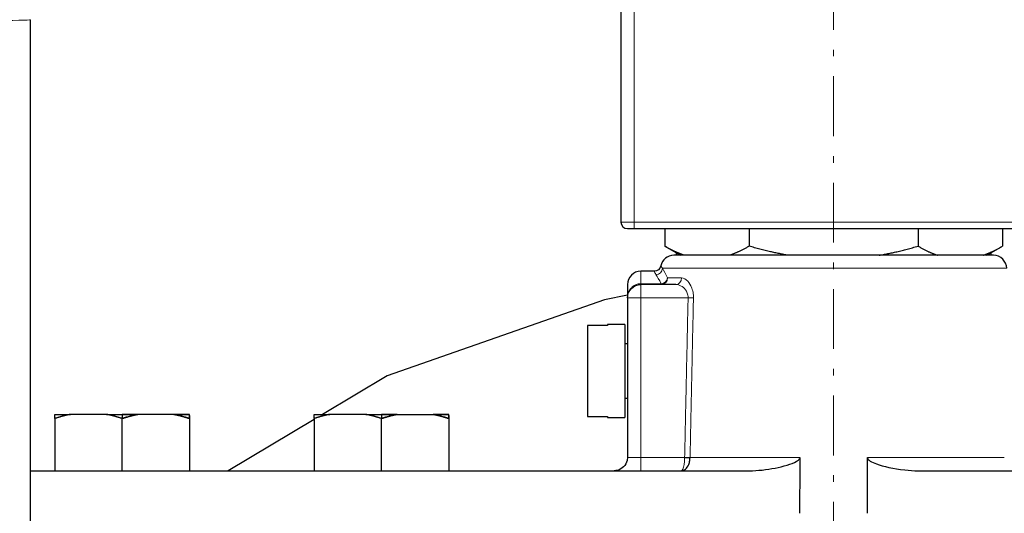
# Model space of a CAD drawing. Header units: millimetres. Extents: x 18 to 610, y -123 to 280.
# Tile 47 of 81: x 88 to 162, y 180 to 218. Entities that reach past the tile are written whole.
import ezdxf

# ---------------------------------------------------------------- set-up
doc = ezdxf.new("R2010")
doc.units = ezdxf.units.MM
doc.linetypes.add('CENTER', pattern=[8, 4.5, -1.5, 0.5, -1.5])
doc.linetypes.add('SOLID', pattern=[0])
doc.styles.add('Arial', font='Arial.ttf', dxfattribs={"height": 7})
doc.dimstyles.get("Standard").update_dxf_attribs({"dimtxt": 5, "dimasz": 5, "dimexe": 0.18, "dimexo": 0.0625, "dimgap": 0.09, "dimtad": 0, "dimtih": 1, "dimtoh": 1, "dimdec": 4, "dimzin": 0, "dimdsep": 46, "dimtxsty": 'Arial', "dimcen": 0.09, "dimadec": 0, "dimazin": 0, "dimtfac": 1, "dimtdec": 4, "dimtofl": 0, "dimtmove": 0, "dimatfit": 3, "dimfxl": 0, "dimtolj": 1, "dimtzin": 0, "dimarcsym": 0})

# ---------------------------------------------------------------- blocks, each defined once
blk = doc.blocks.new('*D12')
at = {"color": 0, "lineweight": -2}
for p, q in [((149.453, 262.572), (246.126, 262.572)), ((244.166, 139.972), (244.166, 255.572)), ((196.253, 132.972), (246.126, 132.972))]:
    blk.add_line(p, q, dxfattribs=at)
at = {"color": 0}
for points in [[(245.333, 255.572), (243, 255.572), (244.166, 262.572)], [(243, 139.972), (245.333, 139.972), (244.166, 132.972)]]:
    blk.add_solid(points, dxfattribs=at)
at = {"layer": 'Defpoints', "color": 0}
for p in [(149.453, 262.572), (244.166, 262.572), (196.253, 132.972)]:
    blk.add_point(p, dxfattribs=at)
at = {"color": 0, "lineweight": 9, "insert": (237.093, 189.156), "char_height": 7, "attachment_point": 5, "rotation": 90, "style": 'Arial'}
blk.add_mtext('\\A1;129.6', dxfattribs=at)
blk = doc.blocks.new('BlockOfViews_6')
at = {"linetype": 'SOLID', "lineweight": 30}
for p, q in [((133.453, 242.372, 66.5), (133.453, 202.372, 66.5)), ((89.053, 110.303, 48.943), (89.053, 217.581, 51.097)), ((134.453, 201.872, 67), (164.453, 201.872, 67)), ((136.752, 201.872, 52), (136.752, 200.555, 52)), ((143.103, 201.872, 63), (143.103, 200.555, 63)), ((155.804, 201.872, 63), (155.804, 200.555, 63)), ((162.155, 201.872, 52), (162.155, 200.555, 52)), ((136.752, 200.555, 52), (137.936, 199.872, 52.16)), ((137.604, 200.064, 30.991), (137.604, 199.872, 30.992)), ((160.971, 199.872, 52.16), (162.155, 200.555, 52)), ((161.303, 199.872, 30.992), (161.303, 200.064, 30.991)), ((135.966, 198.672, 52), (134.953, 198.672, 51.995)), ((134.026, 197.047, 55.623), (134.028, 197.05, 55.623)), ((137.587, 197.672, 58.5), (134.953, 197.672, 58.5)), ((133.953, 196.672, 58.5), (133.953, 184.672, 58.5)), ((133.97, 196.842, 55.537), (133.972, 196.863, 55.546)), ((132.453, 194.591, 52.75), (130.953, 194.591, 52.75)), ((133.753, 194.672, 52), (132.453, 194.672, 52)), ((133.953, 193.222, 52), (133.753, 193.222, 52)), ((133.753, 189.122, 52), (133.953, 189.122, 52)), ((90.887, 187.595, 2.925), (90.887, 183.672, 2.925)), ((94.768, 187.912, 5.166), (92.072, 187.912, 3.609)), ((95.953, 187.912, 5.3), (95.953, 187.595, 5.85)), ((95.953, 183.672, 5.85), (95.953, 187.595, 5.85)), ((99.835, 187.912, 3.609), (97.138, 187.912, 5.166)), ((101.02, 187.595, 2.925), (101.02, 183.672, 2.925)), ((110.387, 187.529, 0.116), (103.935, 183.672, 0.252)), ((110.387, 187.595, 44.232), (110.387, 183.672, 44.232)), ((110.621, 187.669, 0.111), (110.618, 187.667, 0.111)), ((114.268, 187.912, 46.473), (111.572, 187.912, 44.916)), ((115.453, 187.912, 46.607), (115.453, 187.595, 47.157)), ((115.453, 183.672, 47.157), (115.453, 187.595, 47.157)), ((116.638, 187.912, 46.473), (119.335, 187.912, 44.916)), ((120.52, 187.595, 44.232), (120.52, 183.672, 44.232)), ((130.953, 187.753, 52.75), (132.453, 187.753, 52.75)), ((132.453, 187.672, 52), (133.753, 187.672, 52))]:
    blk.add_line(p, q, dxfattribs=at)
at = {"color": 196, "linetype": 'SOLID', "lineweight": 9}
for p, q in [((134.453, 202.372, 67.5), (134.453, 242.372, 67.5)), ((164.453, 202.372, 67.5), (134.453, 202.372, 67.5)), ((136.49, 197.735, 55.631), (134.953, 197.735, 55.631)), ((134.953, 184.672, 59.5), (134.953, 196.672, 59.5)), ((134.953, 196.672, 59.5), (138.51, 196.672, 59.5)), ((138.251, 184.672, 59.5), (134.953, 184.672, 59.5))]:
    blk.add_line(p, q, dxfattribs=at)
at = {"color": 6, "linetype": 'CENTER', "lineweight": 9}
blk.add_lwpolyline([(149.453, 261.327), (149.453, 177.86)], dxfattribs=at)
at = {"linetype": 'SOLID', "lineweight": 30}
for points in [[(134.094, 197.182, 55.623), (134.121, 197.235, 55.624), (134.067, 197.135, 55.659)], [(133.953, 196.87, 0), (132.23, 196.532, 0), (115.871, 190.807, 0), (111.028, 187.912, 0.102)], [(133.954, 184.672, 58.543), (133.935, 184.477, 58.544), (133.927, 184.445, 58.5)]]:
    blk.add_polyline3d(points, dxfattribs=at)
at = {"linetype": 'SOLID', "lineweight": 30, "extrusion": (1.18291e-09, -2.26124e-09, 1)}
blk.add_arc((131.113, 217.512, 52.06), 48.059, 90.0716, 179.91968, dxfattribs=at)
at = {"color": 196, "linetype": 'SOLID', "lineweight": 9, "extrusion": (0, 0.999799, 0.02007)}
blk.add_arc((-86.053, 46.72, 218.563), 3, 90, 180, dxfattribs=at)
at = {"linetype": 'SOLID', "lineweight": 30}
for centre, radius, start, end in [((133.953, 202.372, 66.5), 0.5, 180, 270), ((137.444, 198.863, 52), 1.009, 90.43463, 168.02747), ((161.46, 198.861, 52), 1.011, 1.60172, 89.39848), ((134.956, 197.67, 51.995), 1.002, 90.14027, 179.85984)]:
    blk.add_arc(centre, radius, start, end, dxfattribs=at)
at = {"color": 196, "linetype": 'SOLID', "lineweight": 9, "extrusion": (0, -1, 0)}
for centre, radius, start, end in [((134.453, 66.5, -202.372), 1, 90, 180), ((149.453, 52, -198.163), 13.03, 151.28698, 163.36601), ((134.953, 58.5, -196.672), 1, 90, 180), ((149.453, 52, -184.655), 13.266, 101.07018, 144.46736), ((149.453, 52, -184.655), 13.266, 14.60372, 78.92982)]:
    blk.add_arc(centre, radius, start, end, dxfattribs=at)
at = {"color": 196, "linetype": 'SOLID', "lineweight": 9, "extrusion": (-1, 0, 0)}
for centre, radius, start, end in [((-202.372, 67, -134.453), 0.5, 0, 90), ((-191.172, 52, -134.953), 7.5, 151.04499, 180.03678), ((-196.672, 58.5, -134.953), 1, 90, 180), ((-184.672, 60.5, -134.953), 1, 270, 0)]:
    blk.add_arc(centre, radius, start, end, dxfattribs=at)
at = {"linetype": 'SOLID', "lineweight": 30, "extrusion": (0, 1, 0)}
for centre, radius, start, end in [((-134.453, 66.5, 201.872), 0.5, 0, 90), ((-95.953, 0, 187.912), 5.3, 17.07994, 42.92006), ((-95.953, 0, 187.912), 5.3, 17.07994, 42.92006), ((-95.953, 0, 187.912), 5.3, 77.07994, 90), ((-95.953, 0, 187.912), 5.3, 77.07994, 90), ((-95.953, 0, 187.912), 5.3, 90, 102.92006), ((-95.953, 0, 187.912), 5.3, 137.07994, 162.92006), ((-115.453, 41.307, 187.912), 5.3, 17.07994, 42.92006), ((-115.453, 41.307, 187.912), 5.3, 17.07994, 42.92006), ((-115.453, 41.307, 187.912), 5.3, 77.07994, 90), ((-115.453, 41.307, 187.912), 5.3, 77.07994, 90), ((-115.453, 41.307, 187.912), 5.3, 90, 102.92006), ((-115.453, 41.307, 187.912), 5.3, 137.07994, 162.92006), ((-149.453, 0, 183.672), 65.086, 21.79573, 84.40348), ((-149.453, 0, 183.672), 65.086, 95.59652, 179.00688)]:
    blk.add_arc(centre, radius, start, end, dxfattribs=at)
at = {"linetype": 'SOLID', "lineweight": 30, "extrusion": (0, -1, 0)}
for centre, radius, start, end in [((149.453, 52, -199.872), 12.017, 0, 180), ((149.453, 52, -199.872), 12.017, 359.14193, 0), ((95.953, 0, -187.912), 5.3, 77.07994, 90), ((95.953, 0, -187.912), 5.3, 17.07994, 42.92006), ((115.453, 41.307, -187.912), 5.3, 77.07994, 90), ((115.453, 41.307, -187.912), 5.3, 17.07994, 42.92006)]:
    blk.add_arc(centre, radius, start, end, dxfattribs=at)
at = {"linetype": 'SOLID', "lineweight": 30, "extrusion": (0, 0, -1)}
for centre, radius, start, end in [((-135.966, 199.172, -52), 0.5, 191.56476, 269.97099), ((-134.953, 196.672, -58.5), 1, 0, 90), ((-132.953, 184.672, -58.5), 1, 193.11105, 256.04987), ((-132.953, 184.672, -58.5), 1, 190.5002, 191.85722), ((-132.953, 184.672, -58.5), 1, 180, 180.71533), ((-132.953, 184.672, -58.5), 1, 269.58213, 270), ((-132.962, 184.604, -58.5), 0.932, 255.53827, 270.40513), ((-132.953, 184.672, -58.5), 1, 258.17951, 259.01234)]:
    blk.add_arc(centre, radius, start, end, dxfattribs=at)
at = {"color": 196, "linetype": 'SOLID', "lineweight": 9, "extrusion": (0.143946, -0.25669, 0.955714)}
blk.add_arc((215.991, 118.094, 20.216), 0.5, 241.81115, 328.56243, dxfattribs=at)
at = {"color": 196, "linetype": 'SOLID', "lineweight": 9, "extrusion": (0, 1, 0)}
blk.add_arc((-149.453, 52, 198.89), 13.017, 8.83093, 180, dxfattribs=at)
at = {"linetype": 'SOLID', "lineweight": 30, "extrusion": (1, 0, 0)}
for centre, radius, start, end in [((191.172, 52, 133.953), 6.5, 357.56323, 31.08371), ((191.172, 52, 130.953), 3.5, 12.37363, 167.62637), ((191.172, 52, 132.453), 3.5, 0, 12.37363), ((191.172, 52, 133.753), 3.5, 0, 90), ((191.172, 52, 133.753), 3.5, 90, 180), ((191.172, 52, 132.453), 3.5, 167.62637, 180)]:
    blk.add_arc(centre, radius, start, end, dxfattribs=at)
at = {"color": 196, "linetype": 'SOLID', "lineweight": 9, "extrusion": (-1, 3.55271e-15, -6.42115e-15)}
blk.add_arc((-198.172, 55.873, -134.953), 0.5, 331.04498, 0, dxfattribs=at)
at = {"color": 196, "linetype": 'SOLID', "lineweight": 9, "extrusion": (-0.244903, 0.46938, -0.848354)}
blk.add_arc((-212.679, 125.07, 12.191), 0.5, 212.72499, 293.87586, dxfattribs=at)
at = {"color": 196, "linetype": 'SOLID', "lineweight": 9, "extrusion": (1, 0, 0)}
blk.add_arc((198.172, 55.873, 136.49), 0.5, 180, 208.95502, dxfattribs=at)
at = {"color": 196, "linetype": 'SOLID', "lineweight": 9, "extrusion": (-0.286257, 0, -0.958153)}
blk.add_arc((-198.172, -114.784, -92.606), 0.5, 271.00021, 357.21876, dxfattribs=at)
at = {"color": 196, "linetype": 'SOLID', "lineweight": 9, "extrusion": (-0.480423, 0, -0.877037)}
blk.add_arc((-198.172, -92.564, -117.407), 0.5, 271, 0, dxfattribs=at)
at = {"linetype": 'SOLID', "lineweight": 30, "extrusion": (-0.286257, 0, -0.958153)}
blk.add_arc((-198.172, -114.784, -92.606), 0.5, 357.21876, 359.99999, dxfattribs=at)
at = {"color": 196, "linetype": 'SOLID', "lineweight": 9, "extrusion": (0.021617, 0.999766, 0)}
blk.add_arc((-134.226, 60, 199.62), 0.5, 216.1611, 270, dxfattribs=at)
at = {"linetype": 'SOLID', "lineweight": 30, "extrusion": (-0.5, -2.16781e-12, 0.866025)}
for centre in [(-175.66, 83.664, -42.91), (-175.66, 121.205, -16.888)]:
    blk.add_arc(centre, 12.435, 189.82687, 196.30282, dxfattribs=at)
at = {"linetype": 'SOLID', "lineweight": 30, "extrusion": (-0.5, 8.65531e-12, 0.866025)}
for centre in [(-175.66, 82.532, -42.91), (-175.66, 120.073, -16.888)]:
    blk.add_arc(centre, 12.435, 163.69718, 170.17313, dxfattribs=at)
at = {"linetype": 'SOLID', "lineweight": 30, "extrusion": (0.5, -1.09426e-11, 0.866025)}
for centre in [(175.66, -83.664, 53.043), (175.66, -79.898, 98.566)]:
    blk.add_arc(centre, 12.435, 9.82687, 16.30282, dxfattribs=at)
at = {"linetype": 'SOLID', "lineweight": 30, "extrusion": (0.5, -5.62356e-12, 0.866025)}
for centre in [(175.66, -82.532, 53.043), (175.66, -78.767, 98.566)]:
    blk.add_arc(centre, 12.435, 343.69718, 350.17313, dxfattribs=at)
at = {"linetype": 'SOLID', "lineweight": 30, "extrusion": (1, -5.09917e-12, -1.18332e-12)}
for centre in [(175.66, -0.566, 101.02), (175.66, 40.741, 120.52)]:
    blk.add_arc(centre, 12.435, 11.83888, 16.30282, dxfattribs=at)
at = {"linetype": 'SOLID', "lineweight": 30, "extrusion": (-1, 5.09917e-12, 1.18332e-12)}
blk.add_arc((-175.66, 40.741, -110.387), 12.435, 165.33757, 170.17313, dxfattribs=at)
at = {"linetype": 'SOLID', "lineweight": 30, "extrusion": (0, -1, -2.22045e-16)}
blk.add_arc((134.953, 58.5, -184.672), 1, 177.54541, 180, dxfattribs=at)
at = {"color": 196, "linetype": 'SOLID', "lineweight": 9, "extrusion": (0, -1, -2.22045e-16)}
blk.add_arc((134.953, 58.5, -184.672), 1, 90, 177.54541, dxfattribs=at)
at = {"color": 196, "linetype": 'SOLID', "lineweight": 9, "extrusion": (-0.021444, -0.99977, 0)}
blk.add_arc((134.259, 60, -187.594), 0.5, 270, 324.47353, dxfattribs=at)
at = {"color": 196, "linetype": 'SOLID', "lineweight": 9, "extrusion": (-0.008982, -0.999807, 0.017452)}
blk.add_arc((136.587, 63.235, -184.822), 0.5, 270.00898, 324.46736, dxfattribs=at)
at = {"linetype": 'SOLID', "lineweight": 30}
for points, weights in [([(138.218, 199.872, 54.539), (137.521, 200.111, 53.332), (136.752, 200.555, 52)], [1.03221008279, 1.03568135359, 1.02393272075]), ([(143.103, 200.555, 63), (142.334, 200.111, 61.668), (141.636, 199.872, 60.46)], [1.02393272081, 1.03568135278, 1.03221008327]), ([(146.035, 199.872, 63), (144.64, 200.111, 63), (143.103, 200.555, 63)], [1.03221008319, 1.03568135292, 1.02393272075]), ([(152.872, 199.872, 63), (154.267, 200.111, 63), (155.804, 200.555, 63)], [1.03221008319, 1.03568135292, 1.02393272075]), ([(155.804, 200.555, 63), (156.573, 200.111, 61.668), (157.27, 199.872, 60.46)], [1.02393272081, 1.03568135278, 1.03221008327]), ([(160.689, 199.872, 54.539), (161.386, 200.111, 53.332), (162.155, 200.555, 52)], [1.03221008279, 1.03568135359, 1.02393272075])]:
    blk.add_rational_spline(points, weights, degree=2, dxfattribs=at)
at = {"color": 196, "linetype": 'SOLID', "lineweight": 9}
for points, knots in [([(135.966, 198.672, 52), (135.966, 198.672, 52.213), (135.97, 198.663, 52.426), (135.994, 198.607, 53.08), (136.028, 198.53, 53.521), (136.097, 198.415, 53.945)], [-2.101914, -2.101914, -2.101914, -2.101914, -1.422382, -1.422382, 0, 0, 0, 0]), ([(136.591, 198.89, 53.998), (136.524, 198.971, 53.562), (136.487, 199.026, 53.11), (136.461, 199.066, 52.437), (136.456, 199.072, 52.219), (136.456, 199.072, 52)], [0, 0, 0, 0, 1.422382, 1.422382, 2.101914, 2.101914, 2.101914, 2.101914]), ([(134.953, 197.735, 55.631), (134.864, 197.735, 55.631), (134.773, 197.722, 55.629), (134.601, 197.672, 55.621), (134.521, 197.636, 55.615), (134.399, 197.56, 55.603), (134.354, 197.527, 55.598), (134.287, 197.468, 55.589), (134.263, 197.444, 55.585), (134.216, 197.393, 55.577), (134.193, 197.366, 55.573), (134.139, 197.294, 55.561), (134.109, 197.247, 55.554), (134.041, 197.119, 55.534), (134.009, 197.035, 55.521), (133.966, 196.861, 55.493), (133.954, 196.772, 55.48), (133.953, 196.679, 55.465), (133.953, 196.676, 55.465), (133.953, 196.672, 55.464)], [0, 0, 0, 0, 0.404251, 0.404251, 0.796251, 0.796251, 1.041252, 1.041252, 1.194377, 1.194377, 1.347502, 1.347502, 1.592503, 1.592503, 1.984503, 1.984503, 2.373549, 2.373549, 2.388754, 2.388754, 2.388754, 2.388754]), ([(138.913, 196.663, 59.705), (138.916, 196.765, 59.705), (138.91, 196.867, 59.695), (138.879, 197.125, 59.644), (138.842, 197.274, 59.588), (138.713, 197.624, 59.395), (138.605, 197.797, 59.231), (138.339, 198.081, 58.809), (138.178, 198.163, 58.537), (138.026, 198.163, 58.26)], [0, 0, 0, 0, 0.303549, 0.303549, 0.789227, 0.789227, 1.566313, 1.566313, 2.550815, 2.550815, 2.550815, 2.550815]), ([(137.587, 197.672, 58.5), (137.745, 197.672, 58.692), (137.913, 197.617, 58.88), (138.189, 197.428, 59.172), (138.301, 197.312, 59.286), (138.435, 197.079, 59.419), (138.473, 196.98, 59.458), (138.507, 196.808, 59.493), (138.512, 196.74, 59.5), (138.51, 196.672, 59.5)], [-2.550815, -2.550815, -2.550815, -2.550815, -1.566313, -1.566313, -0.789227, -0.789227, -0.303549, -0.303549, 0, 0, 0, 0]), ([(138.51, 196.672, 59.5), (138.495, 195.995, 59.5), (138.481, 195.318, 59.5), (138.452, 193.985, 59.5), (138.438, 193.329, 59.5), (138.415, 192.262, 59.5), (138.406, 191.852, 59.5), (138.391, 191.185, 59.5), (138.386, 190.929, 59.5), (138.375, 190.416, 59.5), (138.369, 190.159, 59.5), (138.355, 189.493, 59.5), (138.346, 189.082, 59.5), (138.323, 188.016, 59.5), (138.309, 187.359, 59.5), (138.28, 186.026, 59.5), (138.266, 185.349, 59.5), (138.251, 184.672, 59.5)], [0, 0, 0, 0, 2.03124, 2.03124, 4.000927, 4.000927, 5.231982, 5.231982, 6.001391, 6.001391, 6.7708, 6.7708, 8.001855, 8.001855, 9.971542, 9.971542, 12.002782, 12.002782, 12.002782, 12.002782]), ([(138.658, 184.663, 59.709), (138.673, 185.34, 59.709), (138.687, 186.017, 59.709), (138.715, 187.351, 59.708), (138.729, 188.007, 59.708), (138.752, 189.074, 59.708), (138.76, 189.484, 59.708), (138.775, 190.151, 59.707), (138.78, 190.407, 59.707), (138.791, 190.92, 59.707), (138.796, 191.176, 59.707), (138.811, 191.843, 59.707), (138.819, 192.253, 59.707), (138.842, 193.32, 59.706), (138.856, 193.976, 59.706), (138.884, 195.31, 59.705), (138.899, 195.986, 59.705), (138.913, 196.663, 59.705)], [-12.002782, -12.002782, -12.002782, -12.002782, -9.971542, -9.971542, -8.001855, -8.001855, -6.7708, -6.7708, -6.001391, -6.001391, -5.231982, -5.231982, -4.000927, -4.000927, -2.03124, -2.03124, 0, 0, 0, 0]), ([(138.251, 184.655, 59.5), (138.251, 184.584, 59.501), (138.249, 184.514, 59.51), (138.238, 184.336, 59.552), (138.227, 184.232, 59.595), (138.188, 183.992, 59.746), (138.155, 183.874, 59.875), (138.082, 183.717, 60.163), (138.042, 183.675, 60.321), (138, 183.672, 60.487), (137.998, 183.672, 60.493), (137.997, 183.672, 60.5)], [-0.8103828, -0.8103828, -0.8103828, -0.8103828, -0.7050726, -0.7050726, -0.5365764, -0.5365764, -0.2669823, -0.2669823, 0, 0, 0.0110365, 0.0110365, 0.0110365, 0.0110365]), ([(138.251, 184.672, 59.5), (138.251, 184.671, 59.5), (138.251, 184.671, 59.5), (138.251, 184.669, 59.5), (138.251, 184.667, 59.5), (138.251, 184.664, 59.5), (138.251, 184.662, 59.5), (138.251, 184.659, 59.5), (138.251, 184.657, 59.5), (138.251, 184.655, 59.5)], [0, 0, 0, 0, 0.001118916, 0.001118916, 0.002909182, 0.002909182, 0.005773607, 0.005773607, 0.008727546, 0.008727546, 0.008727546, 0.008727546]), ([(138.658, 184.655, 59.71), (138.658, 184.656, 59.71), (138.658, 184.657, 59.709), (138.658, 184.659, 59.709), (138.658, 184.66, 59.709), (138.658, 184.661, 59.709), (138.658, 184.662, 59.709), (138.658, 184.663, 59.709), (138.658, 184.663, 59.709), (138.658, 184.663, 59.709)], [-0.008727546, -0.008727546, -0.008727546, -0.008727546, -0.005773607, -0.005773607, -0.002909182, -0.002909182, -0.001118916, -0.001118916, 0, 0, 0, 0])]:
    blk.add_open_spline(points, degree=3, knots=knots, dxfattribs=at)
at = {"linetype": 'SOLID', "lineweight": 30}
for points in [[(136.079, 198.446, 50.172), (136.079, 198.446, 50.172), (136.079, 198.446, 50.173), (136.079, 198.446, 50.173)], [(146.906, 184.655, 65.019), (146.906, 184.327, 65.024), (146.905, 184, 65.03), (146.904, 183.672, 65.036)], [(152.003, 183.672, 65.036), (152.002, 184, 65.03), (152.001, 184.327, 65.024), (152.001, 184.655, 65.019)], [(146.904, 183.672, 65.036), (146.902, 182.632, 65.054), (146.9, 181.561, 65.073), (146.898, 180.472, 65.092)], [(152.009, 180.472, 65.092), (152.007, 181.561, 65.073), (152.005, 182.632, 65.054), (152.003, 183.672, 65.036)]]:
    blk.add_open_spline(points, degree=3, dxfattribs=at)
at = {"color": 196, "linetype": 'SOLID', "lineweight": 9}
for points in [[(136.969, 198.163, 55.73), (136.813, 198.475, 55.188), (136.682, 198.72, 54.606), (136.591, 198.89, 53.998)], [(136.097, 198.415, 53.945), (136.192, 198.256, 54.537), (136.328, 198.026, 55.104), (136.49, 197.735, 55.631)]]:
    blk.add_open_spline(points, degree=3, dxfattribs=at)
at = {"linetype": 'SOLID', "lineweight": 30}
for points, knots in [([(92.072, 187.912, 3.609), (92.051, 187.908, 3.597), (92.03, 187.904, 3.585), (91.988, 187.895, 3.561), (91.967, 187.891, 3.548), (91.925, 187.882, 3.524), (91.904, 187.877, 3.512), (91.862, 187.868, 3.488), (91.841, 187.863, 3.476), (91.799, 187.854, 3.452), (91.778, 187.849, 3.44), (91.737, 187.839, 3.416), (91.716, 187.834, 3.403), (91.674, 187.824, 3.379), (91.653, 187.819, 3.367), (91.611, 187.808, 3.343), (91.591, 187.803, 3.331), (91.549, 187.792, 3.307), (91.528, 187.787, 3.295), (91.486, 187.776, 3.271), (91.466, 187.77, 3.259), (91.424, 187.759, 3.235), (91.403, 187.753, 3.223), (91.362, 187.741, 3.199), (91.341, 187.735, 3.187), (91.3, 187.723, 3.163), (91.279, 187.717, 3.151), (91.238, 187.705, 3.127), (91.217, 187.699, 3.115), (91.175, 187.686, 3.092), (91.155, 187.68, 3.08), (91.114, 187.667, 3.056), (91.093, 187.661, 3.044), (91.052, 187.648, 3.02), (91.031, 187.642, 3.008), (90.99, 187.628, 2.984), (90.969, 187.622, 2.972), (90.928, 187.608, 2.949), (90.908, 187.601, 2.937), (90.887, 187.595, 2.925)], [0, 0, 0, 0, 0.0280135, 0.0280135, 0.056027, 0.056027, 0.0840405, 0.0840405, 0.112054, 0.112054, 0.1400675, 0.1400675, 0.1680811, 0.1680811, 0.1960946, 0.1960946, 0.2241081, 0.2241081, 0.2521216, 0.2521216, 0.2801351, 0.2801351, 0.3081486, 0.3081486, 0.3361621, 0.3361621, 0.3641756, 0.3641756, 0.3921891, 0.3921891, 0.4202026, 0.4202026, 0.4482162, 0.4482162, 0.4762297, 0.4762297, 0.5042432, 0.5042432, 0.5322567, 0.5322567, 0.5322567, 0.5322567]), ([(90.887, 187.595, 2.925), (90.887, 187.601, 2.901), (90.887, 187.608, 2.878), (90.887, 187.622, 2.83), (90.887, 187.628, 2.806), (90.887, 187.642, 2.759), (90.887, 187.648, 2.735), (90.887, 187.661, 2.687), (90.887, 187.667, 2.664), (90.887, 187.68, 2.616), (90.887, 187.686, 2.592), (90.887, 187.699, 2.544), (90.887, 187.705, 2.52), (90.887, 187.717, 2.473), (90.887, 187.723, 2.449), (90.887, 187.735, 2.401), (90.887, 187.741, 2.377), (90.887, 187.753, 2.329), (90.887, 187.759, 2.305), (90.887, 187.77, 2.257), (90.887, 187.776, 2.233), (90.887, 187.787, 2.185), (90.887, 187.792, 2.161), (90.887, 187.803, 2.113), (90.887, 187.808, 2.089), (90.887, 187.819, 2.041), (90.887, 187.824, 2.016), (90.887, 187.834, 1.968), (90.887, 187.839, 1.944), (90.887, 187.849, 1.896), (90.887, 187.854, 1.872), (90.887, 187.863, 1.823), (90.887, 187.868, 1.799), (90.887, 187.877, 1.751), (90.887, 187.882, 1.727), (90.887, 187.891, 1.678), (90.887, 187.895, 1.654), (90.887, 187.904, 1.605), (90.887, 187.908, 1.581), (90.887, 187.912, 1.557)], [0, 0, 0, 0, 0.0423631, 0.0423631, 0.0847261, 0.0847261, 0.1270892, 0.1270892, 0.1694523, 0.1694523, 0.2118154, 0.2118154, 0.2541784, 0.2541784, 0.2965415, 0.2965415, 0.3389046, 0.3389046, 0.3812676, 0.3812676, 0.4236307, 0.4236307, 0.4659938, 0.4659938, 0.5083568, 0.5083568, 0.5507199, 0.5507199, 0.593083, 0.593083, 0.6354461, 0.6354461, 0.6778091, 0.6778091, 0.7201722, 0.7201722, 0.7625353, 0.7625353, 0.8048983, 0.8048983, 0.8048983, 0.8048983]), ([(95.953, 187.595, 5.85), (95.933, 187.601, 5.838), (95.912, 187.608, 5.826), (95.871, 187.622, 5.803), (95.851, 187.628, 5.791), (95.81, 187.642, 5.767), (95.789, 187.648, 5.755), (95.748, 187.661, 5.731), (95.727, 187.667, 5.719), (95.686, 187.68, 5.696), (95.665, 187.686, 5.684), (95.624, 187.699, 5.66), (95.603, 187.705, 5.648), (95.562, 187.717, 5.624), (95.541, 187.723, 5.612), (95.499, 187.735, 5.588), (95.479, 187.741, 5.576), (95.437, 187.753, 5.552), (95.416, 187.759, 5.54), (95.375, 187.77, 5.516), (95.354, 187.776, 5.504), (95.312, 187.787, 5.48), (95.292, 187.792, 5.468), (95.25, 187.803, 5.444), (95.229, 187.808, 5.432), (95.187, 187.819, 5.408), (95.167, 187.824, 5.396), (95.125, 187.834, 5.372), (95.104, 187.839, 5.36), (95.062, 187.849, 5.335), (95.041, 187.854, 5.323), (94.999, 187.863, 5.299), (94.978, 187.868, 5.287), (94.936, 187.877, 5.263), (94.916, 187.882, 5.251), (94.874, 187.891, 5.227), (94.853, 187.895, 5.214), (94.81, 187.904, 5.19), (94.789, 187.908, 5.178), (94.768, 187.912, 5.166)], [0, 0, 0, 0, 0.0423557, 0.0423557, 0.0847113, 0.0847113, 0.127067, 0.127067, 0.1694227, 0.1694227, 0.2117784, 0.2117784, 0.254134, 0.254134, 0.2964897, 0.2964897, 0.3388454, 0.3388454, 0.3812011, 0.3812011, 0.4235567, 0.4235567, 0.4659124, 0.4659124, 0.5082681, 0.5082681, 0.5506237, 0.5506237, 0.5929794, 0.5929794, 0.6353351, 0.6353351, 0.6776908, 0.6776908, 0.7200464, 0.7200464, 0.7624021, 0.7624021, 0.8047578, 0.8047578, 0.8047578, 0.8047578]), ([(95.953, 187.595, 5.85), (95.974, 187.601, 5.838), (95.994, 187.608, 5.826), (96.036, 187.622, 5.803), (96.056, 187.628, 5.791), (96.097, 187.642, 5.767), (96.118, 187.648, 5.755), (96.159, 187.661, 5.731), (96.18, 187.667, 5.719), (96.221, 187.68, 5.696), (96.242, 187.686, 5.684), (96.283, 187.699, 5.66), (96.304, 187.705, 5.648), (96.345, 187.717, 5.624), (96.366, 187.723, 5.612), (96.407, 187.735, 5.588), (96.428, 187.741, 5.576), (96.47, 187.753, 5.552), (96.49, 187.759, 5.54), (96.532, 187.77, 5.516), (96.553, 187.776, 5.504), (96.594, 187.787, 5.48), (96.615, 187.792, 5.468), (96.657, 187.803, 5.444), (96.678, 187.808, 5.432), (96.719, 187.819, 5.408), (96.74, 187.824, 5.396), (96.782, 187.834, 5.372), (96.803, 187.839, 5.36), (96.845, 187.849, 5.335), (96.866, 187.854, 5.323), (96.908, 187.863, 5.299), (96.928, 187.868, 5.287), (96.97, 187.877, 5.263), (96.991, 187.882, 5.251), (97.033, 187.891, 5.227), (97.054, 187.895, 5.214), (97.096, 187.904, 5.19), (97.117, 187.908, 5.178), (97.138, 187.912, 5.166)], [0, 0, 0, 0, 0.0423557, 0.0423557, 0.0847113, 0.0847113, 0.127067, 0.127067, 0.1694227, 0.1694227, 0.2117784, 0.2117784, 0.254134, 0.254134, 0.2964897, 0.2964897, 0.3388454, 0.3388454, 0.3812011, 0.3812011, 0.4235567, 0.4235567, 0.4659124, 0.4659124, 0.5082681, 0.5082681, 0.5506237, 0.5506237, 0.5929794, 0.5929794, 0.6353351, 0.6353351, 0.6776908, 0.6776908, 0.7200464, 0.7200464, 0.7624021, 0.7624021, 0.8047578, 0.8047578, 0.8047578, 0.8047578]), ([(99.835, 187.912, 3.609), (99.856, 187.908, 3.597), (99.877, 187.904, 3.585), (99.919, 187.895, 3.561), (99.94, 187.891, 3.548), (99.982, 187.882, 3.524), (100.003, 187.877, 3.512), (100.045, 187.868, 3.488), (100.066, 187.863, 3.476), (100.107, 187.854, 3.452), (100.128, 187.849, 3.44), (100.17, 187.839, 3.416), (100.191, 187.834, 3.403), (100.233, 187.824, 3.379), (100.254, 187.819, 3.367), (100.295, 187.808, 3.343), (100.316, 187.803, 3.331), (100.358, 187.792, 3.307), (100.379, 187.787, 3.295), (100.42, 187.776, 3.271), (100.441, 187.77, 3.259), (100.483, 187.759, 3.235), (100.504, 187.753, 3.223), (100.545, 187.741, 3.199), (100.566, 187.735, 3.187), (100.607, 187.723, 3.163), (100.628, 187.717, 3.151), (100.669, 187.705, 3.127), (100.69, 187.699, 3.115), (100.731, 187.686, 3.092), (100.752, 187.68, 3.08), (100.793, 187.667, 3.056), (100.814, 187.661, 3.044), (100.855, 187.648, 3.02), (100.876, 187.642, 3.008), (100.917, 187.628, 2.984), (100.938, 187.622, 2.972), (100.979, 187.608, 2.949), (100.999, 187.601, 2.937), (101.02, 187.595, 2.925)], [0, 0, 0, 0, 0.0280135, 0.0280135, 0.056027, 0.056027, 0.0840405, 0.0840405, 0.112054, 0.112054, 0.1400675, 0.1400675, 0.1680811, 0.1680811, 0.1960946, 0.1960946, 0.2241081, 0.2241081, 0.2521216, 0.2521216, 0.2801351, 0.2801351, 0.3081486, 0.3081486, 0.3361621, 0.3361621, 0.3641756, 0.3641756, 0.3921891, 0.3921891, 0.4202026, 0.4202026, 0.4482162, 0.4482162, 0.4762297, 0.4762297, 0.5042432, 0.5042432, 0.5322567, 0.5322567, 0.5322567, 0.5322567]), ([(101.02, 187.595, 2.925), (101.02, 187.601, 2.901), (101.02, 187.608, 2.878), (101.02, 187.622, 2.83), (101.02, 187.628, 2.806), (101.02, 187.642, 2.759), (101.02, 187.648, 2.735), (101.02, 187.661, 2.687), (101.02, 187.667, 2.664), (101.02, 187.68, 2.616), (101.02, 187.686, 2.592), (101.02, 187.699, 2.544), (101.02, 187.705, 2.52), (101.02, 187.717, 2.473), (101.02, 187.723, 2.449), (101.02, 187.735, 2.401), (101.02, 187.741, 2.377), (101.02, 187.753, 2.329), (101.02, 187.759, 2.305), (101.02, 187.77, 2.257), (101.02, 187.776, 2.233), (101.02, 187.787, 2.185), (101.02, 187.792, 2.161), (101.02, 187.803, 2.113), (101.02, 187.808, 2.089), (101.02, 187.819, 2.041), (101.02, 187.824, 2.016), (101.02, 187.834, 1.968), (101.02, 187.839, 1.944), (101.02, 187.849, 1.896), (101.02, 187.854, 1.872), (101.02, 187.863, 1.823), (101.02, 187.868, 1.799), (101.02, 187.877, 1.751), (101.02, 187.882, 1.727), (101.02, 187.891, 1.678), (101.02, 187.895, 1.654), (101.02, 187.904, 1.605), (101.02, 187.908, 1.581), (101.02, 187.912, 1.557)], [0, 0, 0, 0, 0.0423631, 0.0423631, 0.0847261, 0.0847261, 0.1270892, 0.1270892, 0.1694523, 0.1694523, 0.2118154, 0.2118154, 0.2541784, 0.2541784, 0.2965415, 0.2965415, 0.3389046, 0.3389046, 0.3812676, 0.3812676, 0.4236307, 0.4236307, 0.4659938, 0.4659938, 0.5083568, 0.5083568, 0.5507199, 0.5507199, 0.593083, 0.593083, 0.6354461, 0.6354461, 0.6778091, 0.6778091, 0.7201722, 0.7201722, 0.7625353, 0.7625353, 0.8048983, 0.8048983, 0.8048983, 0.8048983]), ([(111.572, 187.912, 44.916), (111.551, 187.908, 44.904), (111.53, 187.904, 44.892), (111.488, 187.895, 44.867), (111.467, 187.891, 44.855), (111.425, 187.882, 44.831), (111.404, 187.877, 44.819), (111.362, 187.868, 44.795), (111.341, 187.863, 44.783), (111.299, 187.854, 44.759), (111.278, 187.849, 44.746), (111.237, 187.839, 44.722), (111.216, 187.834, 44.71), (111.174, 187.824, 44.686), (111.153, 187.819, 44.674), (111.111, 187.808, 44.65), (111.091, 187.803, 44.638), (111.049, 187.792, 44.614), (111.028, 187.787, 44.602), (110.986, 187.776, 44.578), (110.966, 187.77, 44.566), (110.924, 187.759, 44.542), (110.903, 187.753, 44.53), (110.862, 187.741, 44.506), (110.841, 187.735, 44.494), (110.8, 187.723, 44.47), (110.779, 187.717, 44.458), (110.738, 187.705, 44.434), (110.717, 187.699, 44.422), (110.675, 187.686, 44.398), (110.655, 187.68, 44.386), (110.614, 187.667, 44.363), (110.593, 187.661, 44.351), (110.552, 187.648, 44.327), (110.531, 187.642, 44.315), (110.49, 187.628, 44.291), (110.469, 187.622, 44.279), (110.428, 187.608, 44.255), (110.408, 187.601, 44.244), (110.387, 187.595, 44.232)], [0, 0, 0, 0, 0.0280135, 0.0280135, 0.056027, 0.056027, 0.0840405, 0.0840405, 0.112054, 0.112054, 0.1400675, 0.1400675, 0.1680811, 0.1680811, 0.1960946, 0.1960946, 0.2241081, 0.2241081, 0.2521216, 0.2521216, 0.2801351, 0.2801351, 0.3081486, 0.3081486, 0.3361621, 0.3361621, 0.3641756, 0.3641756, 0.3921891, 0.3921891, 0.4202026, 0.4202026, 0.4482162, 0.4482162, 0.4762297, 0.4762297, 0.5042432, 0.5042432, 0.5322567, 0.5322567, 0.5322567, 0.5322567]), ([(110.387, 187.595, 44.232), (110.387, 187.601, 44.208), (110.387, 187.608, 44.184), (110.387, 187.622, 44.137), (110.387, 187.628, 44.113), (110.387, 187.642, 44.066), (110.387, 187.648, 44.042), (110.387, 187.661, 43.994), (110.387, 187.667, 43.97), (110.387, 187.68, 43.923), (110.387, 187.686, 43.899), (110.387, 187.699, 43.851), (110.387, 187.705, 43.827), (110.387, 187.717, 43.779), (110.387, 187.723, 43.755), (110.387, 187.735, 43.708), (110.387, 187.741, 43.684), (110.387, 187.753, 43.636), (110.387, 187.759, 43.612), (110.387, 187.77, 43.564), (110.387, 187.776, 43.54), (110.387, 187.787, 43.492), (110.387, 187.792, 43.468), (110.387, 187.803, 43.42), (110.387, 187.808, 43.395), (110.387, 187.819, 43.347), (110.387, 187.824, 43.323), (110.387, 187.834, 43.275), (110.387, 187.839, 43.251), (110.387, 187.849, 43.203), (110.387, 187.854, 43.178), (110.387, 187.863, 43.13), (110.387, 187.868, 43.106), (110.387, 187.877, 43.058), (110.387, 187.882, 43.033), (110.387, 187.891, 42.985), (110.387, 187.895, 42.961), (110.387, 187.904, 42.912), (110.387, 187.908, 42.888), (110.387, 187.912, 42.863)], [0, 0, 0, 0, 0.0423631, 0.0423631, 0.0847261, 0.0847261, 0.1270892, 0.1270892, 0.1694523, 0.1694523, 0.2118154, 0.2118154, 0.2541784, 0.2541784, 0.2965415, 0.2965415, 0.3389046, 0.3389046, 0.3812676, 0.3812676, 0.4236307, 0.4236307, 0.4659938, 0.4659938, 0.5083568, 0.5083568, 0.5507199, 0.5507199, 0.593083, 0.593083, 0.6354461, 0.6354461, 0.6778091, 0.6778091, 0.7201722, 0.7201722, 0.7625353, 0.7625353, 0.8048983, 0.8048983, 0.8048983, 0.8048983]), ([(115.453, 187.595, 47.157), (115.433, 187.601, 47.145), (115.412, 187.608, 47.133), (115.371, 187.622, 47.109), (115.351, 187.628, 47.097), (115.31, 187.642, 47.074), (115.289, 187.648, 47.062), (115.248, 187.661, 47.038), (115.227, 187.667, 47.026), (115.186, 187.68, 47.002), (115.165, 187.686, 46.99), (115.124, 187.699, 46.967), (115.103, 187.705, 46.955), (115.062, 187.717, 46.931), (115.041, 187.723, 46.919), (114.999, 187.735, 46.895), (114.979, 187.741, 46.883), (114.937, 187.753, 46.859), (114.916, 187.759, 46.847), (114.875, 187.77, 46.823), (114.854, 187.776, 46.811), (114.812, 187.787, 46.787), (114.792, 187.792, 46.775), (114.75, 187.803, 46.751), (114.729, 187.808, 46.739), (114.687, 187.819, 46.715), (114.667, 187.824, 46.703), (114.625, 187.834, 46.678), (114.604, 187.839, 46.666), (114.562, 187.849, 46.642), (114.541, 187.854, 46.63), (114.499, 187.863, 46.606), (114.478, 187.868, 46.594), (114.436, 187.877, 46.57), (114.416, 187.882, 46.558), (114.374, 187.891, 46.533), (114.353, 187.895, 46.521), (114.31, 187.904, 46.497), (114.289, 187.908, 46.485), (114.268, 187.912, 46.473)], [0, 0, 0, 0, 0.0423557, 0.0423557, 0.0847113, 0.0847113, 0.127067, 0.127067, 0.1694227, 0.1694227, 0.2117784, 0.2117784, 0.254134, 0.254134, 0.2964897, 0.2964897, 0.3388454, 0.3388454, 0.3812011, 0.3812011, 0.4235567, 0.4235567, 0.4659124, 0.4659124, 0.5082681, 0.5082681, 0.5506237, 0.5506237, 0.5929794, 0.5929794, 0.6353351, 0.6353351, 0.6776908, 0.6776908, 0.7200464, 0.7200464, 0.7624021, 0.7624021, 0.8047578, 0.8047578, 0.8047578, 0.8047578]), ([(115.453, 187.595, 47.157), (115.474, 187.601, 47.145), (115.494, 187.608, 47.133), (115.536, 187.622, 47.109), (115.556, 187.628, 47.097), (115.597, 187.642, 47.074), (115.618, 187.648, 47.062), (115.659, 187.661, 47.038), (115.68, 187.667, 47.026), (115.721, 187.68, 47.002), (115.742, 187.686, 46.99), (115.783, 187.699, 46.967), (115.804, 187.705, 46.955), (115.845, 187.717, 46.931), (115.866, 187.723, 46.919), (115.907, 187.735, 46.895), (115.928, 187.741, 46.883), (115.97, 187.753, 46.859), (115.99, 187.759, 46.847), (116.032, 187.77, 46.823), (116.053, 187.776, 46.811), (116.094, 187.787, 46.787), (116.115, 187.792, 46.775), (116.157, 187.803, 46.751), (116.178, 187.808, 46.739), (116.219, 187.819, 46.715), (116.24, 187.824, 46.703), (116.282, 187.834, 46.678), (116.303, 187.839, 46.666), (116.345, 187.849, 46.642), (116.366, 187.854, 46.63), (116.408, 187.863, 46.606), (116.428, 187.868, 46.594), (116.47, 187.877, 46.57), (116.491, 187.882, 46.558), (116.533, 187.891, 46.533), (116.554, 187.895, 46.521), (116.596, 187.904, 46.497), (116.617, 187.908, 46.485), (116.638, 187.912, 46.473)], [0, 0, 0, 0, 0.0423557, 0.0423557, 0.0847113, 0.0847113, 0.127067, 0.127067, 0.1694227, 0.1694227, 0.2117784, 0.2117784, 0.254134, 0.254134, 0.2964897, 0.2964897, 0.3388454, 0.3388454, 0.3812011, 0.3812011, 0.4235567, 0.4235567, 0.4659124, 0.4659124, 0.5082681, 0.5082681, 0.5506237, 0.5506237, 0.5929794, 0.5929794, 0.6353351, 0.6353351, 0.6776908, 0.6776908, 0.7200464, 0.7200464, 0.7624021, 0.7624021, 0.8047578, 0.8047578, 0.8047578, 0.8047578]), ([(119.335, 187.912, 44.916), (119.356, 187.908, 44.904), (119.377, 187.904, 44.892), (119.419, 187.895, 44.867), (119.44, 187.891, 44.855), (119.482, 187.882, 44.831), (119.503, 187.877, 44.819), (119.545, 187.868, 44.795), (119.566, 187.863, 44.783), (119.607, 187.854, 44.759), (119.628, 187.849, 44.746), (119.67, 187.839, 44.722), (119.691, 187.834, 44.71), (119.733, 187.824, 44.686), (119.754, 187.819, 44.674), (119.795, 187.808, 44.65), (119.816, 187.803, 44.638), (119.858, 187.792, 44.614), (119.879, 187.787, 44.602), (119.92, 187.776, 44.578), (119.941, 187.77, 44.566), (119.983, 187.759, 44.542), (120.004, 187.753, 44.53), (120.045, 187.741, 44.506), (120.066, 187.735, 44.494), (120.107, 187.723, 44.47), (120.128, 187.717, 44.458), (120.169, 187.705, 44.434), (120.19, 187.699, 44.422), (120.231, 187.686, 44.398), (120.252, 187.68, 44.386), (120.293, 187.667, 44.363), (120.314, 187.661, 44.351), (120.355, 187.648, 44.327), (120.376, 187.642, 44.315), (120.417, 187.628, 44.291), (120.438, 187.622, 44.279), (120.479, 187.608, 44.255), (120.499, 187.601, 44.244), (120.52, 187.595, 44.232)], [0, 0, 0, 0, 0.0280135, 0.0280135, 0.056027, 0.056027, 0.0840405, 0.0840405, 0.112054, 0.112054, 0.1400675, 0.1400675, 0.1680811, 0.1680811, 0.1960946, 0.1960946, 0.2241081, 0.2241081, 0.2521216, 0.2521216, 0.2801351, 0.2801351, 0.3081486, 0.3081486, 0.3361621, 0.3361621, 0.3641756, 0.3641756, 0.3921891, 0.3921891, 0.4202026, 0.4202026, 0.4482162, 0.4482162, 0.4762297, 0.4762297, 0.5042432, 0.5042432, 0.5322567, 0.5322567, 0.5322567, 0.5322567]), ([(120.52, 187.595, 44.232), (120.52, 187.601, 44.208), (120.52, 187.608, 44.184), (120.52, 187.622, 44.137), (120.52, 187.628, 44.113), (120.52, 187.642, 44.066), (120.52, 187.648, 44.042), (120.52, 187.661, 43.994), (120.52, 187.667, 43.97), (120.52, 187.68, 43.923), (120.52, 187.686, 43.899), (120.52, 187.699, 43.851), (120.52, 187.705, 43.827), (120.52, 187.717, 43.779), (120.52, 187.723, 43.755), (120.52, 187.735, 43.708), (120.52, 187.741, 43.684), (120.52, 187.753, 43.636), (120.52, 187.759, 43.612), (120.52, 187.77, 43.564), (120.52, 187.776, 43.54), (120.52, 187.787, 43.492), (120.52, 187.792, 43.468), (120.52, 187.803, 43.42), (120.52, 187.808, 43.395), (120.52, 187.819, 43.347), (120.52, 187.824, 43.323), (120.52, 187.834, 43.275), (120.52, 187.839, 43.251), (120.52, 187.849, 43.203), (120.52, 187.854, 43.178), (120.52, 187.863, 43.13), (120.52, 187.868, 43.106), (120.52, 187.877, 43.058), (120.52, 187.882, 43.033), (120.52, 187.891, 42.985), (120.52, 187.895, 42.961), (120.52, 187.904, 42.912), (120.52, 187.908, 42.888), (120.52, 187.912, 42.863)], [0, 0, 0, 0, 0.0423631, 0.0423631, 0.0847261, 0.0847261, 0.1270892, 0.1270892, 0.1694523, 0.1694523, 0.2118154, 0.2118154, 0.2541784, 0.2541784, 0.2965415, 0.2965415, 0.3389046, 0.3389046, 0.3812676, 0.3812676, 0.4236307, 0.4236307, 0.4659938, 0.4659938, 0.5083568, 0.5083568, 0.5507199, 0.5507199, 0.593083, 0.593083, 0.6354461, 0.6354461, 0.6778091, 0.6778091, 0.7201722, 0.7201722, 0.7625353, 0.7625353, 0.8048983, 0.8048983, 0.8048983, 0.8048983]), ([(137.997, 183.672, 60.5), (138.001, 183.672, 60.495), (138.005, 183.672, 60.49), (138.114, 183.675, 60.357), (138.218, 183.717, 60.231), (138.408, 183.874, 60.004), (138.494, 183.992, 59.903), (138.594, 184.232, 59.784), (138.624, 184.336, 59.75), (138.651, 184.514, 59.717), (138.657, 184.584, 59.71), (138.658, 184.655, 59.71)], [-0.0110365, -0.0110365, -0.0110365, -0.0110365, 0, 0, 0.2669823, 0.2669823, 0.5365764, 0.5365764, 0.7050726, 0.7050726, 0.8103828, 0.8103828, 0.8103828, 0.8103828]), ([(143.106, 183.672, 64.776), (143.748, 183.672, 64.838), (144.428, 183.751, 64.893), (145.682, 184, 64.974), (146.305, 184.179, 65.002), (146.737, 184.42, 65.016), (146.8, 184.468, 65.018), (146.862, 184.536, 65.019), (146.882, 184.563, 65.019), (146.902, 184.613, 65.019), (146.906, 184.633, 65.019), (146.906, 184.655, 65.019)], [7.831605, 7.831605, 7.831605, 7.831605, 9.407253, 9.407253, 10.997835, 10.997835, 11.443039, 11.443039, 11.670301, 11.670301, 11.814338, 11.814338, 11.814338, 11.814338]), ([(152.001, 184.655, 65.019), (152.001, 184.652, 65.019), (152.001, 184.649, 65.019), (152.002, 184.626, 65.019), (152.007, 184.606, 65.019), (152.027, 184.561, 65.019), (152.045, 184.536, 65.019), (152.1, 184.475, 65.018), (152.149, 184.438, 65.017), (152.334, 184.321, 65.011), (152.515, 184.245, 65.004), (153.188, 184.006, 64.975), (153.964, 183.821, 64.932), (155.142, 183.692, 64.837), (155.479, 183.672, 64.807), (155.801, 183.672, 64.776)], [4.63784, 4.63784, 4.63784, 4.63784, 4.653735, 4.653735, 4.768297, 4.768297, 4.921221, 4.921221, 5.200709, 5.200709, 5.883346, 5.883346, 7.846044, 7.846044, 8.657378, 8.657378, 8.657378, 8.657378])]:
    blk.add_open_spline(points, degree=3, knots=knots, dxfattribs=at)

msp = doc.modelspace()

# ---------------------------------------------------------------- block references
msp.add_blockref('BlockOfViews_6', (0, 0))

# ---------------------------------------------------------------- dimensions: what is measured, and where the dimension line sits
at = {"lineweight": 9}
dim = msp.add_linear_dim(base=(244.166, 262.572), p1=(196.253, 132.972), p2=(149.453, 262.572), angle=90, dimstyle='Standard', override={"dimtxt": 7, "dimasz": 7, "dimexe": 1.96, "dimexo": 0, "dimgap": 3.5, "dimtad": 1, "dimtih": 0, "dimtoh": 1, "dimdec": 1, "dimlfac": 1, "dimpost": '<>', "dimsah": 1, "dimse1": 0, "dimse2": 0, "dimtix": 1}, dxfattribs=at)
dim.commit()
dim.dimension.update_dxf_attribs({"geometry": '*D12', "text_midpoint": (244.166, 189.156), "dimtype": 160})

doc.saveas('drawing.dxf')
